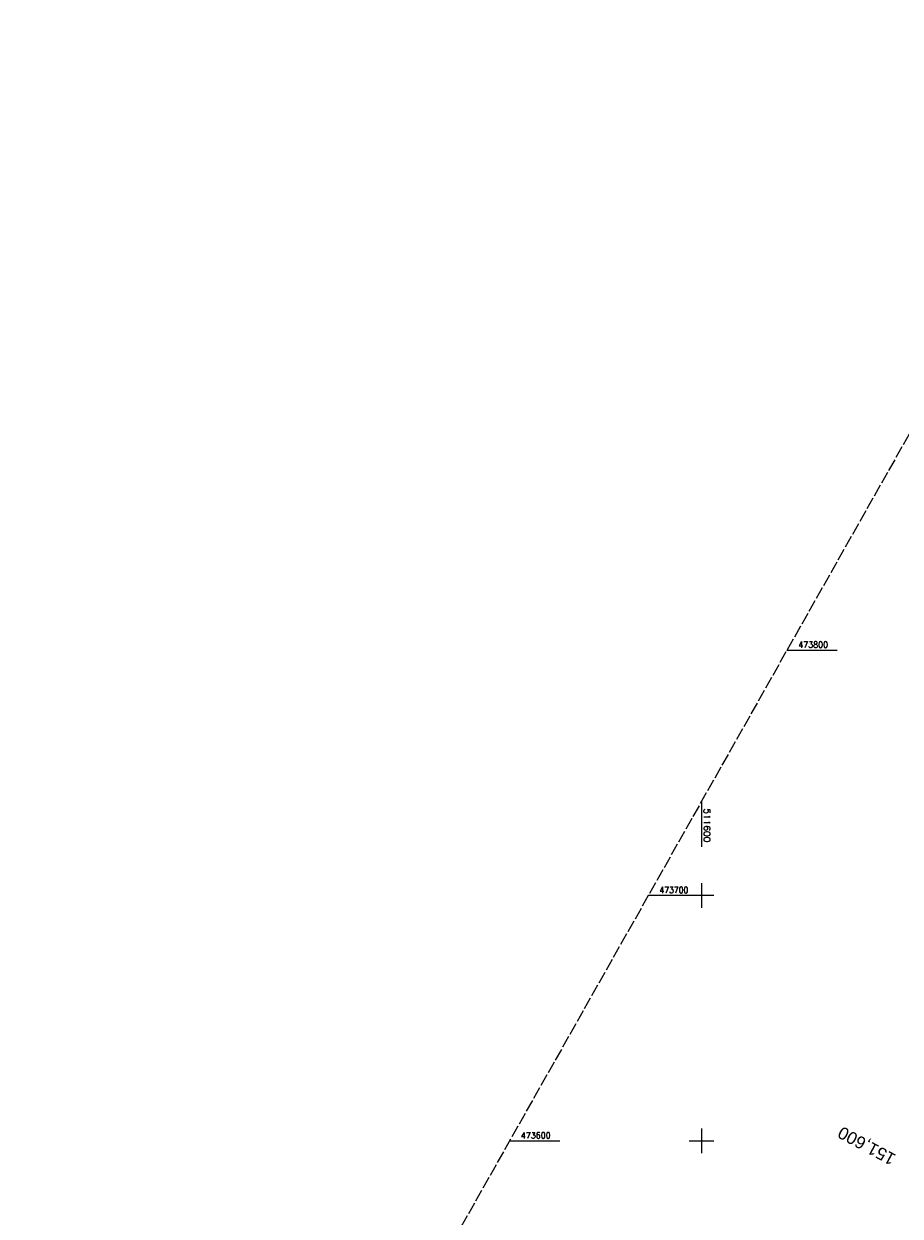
# Model space of a CAD drawing. Extents: x 511324 to 512029, y 473109 to 474055.
# Tile 4 of 6: x 511324 to 511681, y 473569 to 474055. Entities that reach past the tile are written whole.
import ezdxf
from ezdxf.enums import TextEntityAlignment as Align

# ---------------------------------------------------------------- set-up
doc = ezdxf.new("R2010")
doc.units = 0
doc.header["$LTSCALE"] = 10
doc.header["$MEASUREMENT"] = 0
for name, pattern in [('LT00', [0]), ('LT14', [0.6, 0.5, -0.1]), ('LT17', [0.15, 0.1, -0.05])]:
    doc.linetypes.add(name, pattern=pattern)
doc.layers.add('-BLATT_92-RAND', color=7, linetype='LT14', plot=False)
doc.layers.add('-ST-20', color=30, linetype='LT17')
doc.layers.add('V92_RASTER', color=250, linetype='LT00')
doc.styles.add('Beschrift', font='ARIAL.TTF')
doc.styles.get("Standard").update_dxf_attribs({"font": 'romans.shx'})

msp = doc.modelspace()

# ---------------------------------------------------------------- linework, layer by layer
at = {"layer": '-BLATT_92-RAND'}
msp.add_lwpolyline([(511779.03, 474055.25), (511324.06, 473249.87), (511573.95, 473108.71), (512028.91, 473914.09), (511779.03, 474055.25)], dxfattribs=at)
at = {"layer": 'V92_RASTER'}
for p, q in [((511634.83, 473800), (511655.31, 473800)), ((511600, 473738.34), (511600, 473719.84)), ((511600, 473705), (511600, 473695)), ((511605, 473700), (511578.34, 473700)), ((511600, 473605), (511600, 473595)), ((511521.85, 473600), (511542.33, 473600)), ((511595, 473600), (511605, 473600))]:
    msp.add_line(p, q, dxfattribs=at)

# ---------------------------------------------------------------- texts
at = {"layer": '-ST-20', "style": 'Beschrift'}
msp.add_text('151,600', height=5, rotation=151.7966, dxfattribs=at).set_placement((511678.39, 473592), align=Align.MIDDLE_LEFT)
at = {"layer": 'V92_RASTER'}
for s, rotation, width, p in [(' 473800', 0.0018, 0.944, (511637.81, 473801)), (' 511600', 270.0018, 1.076, (511601, 473737.34)), (' 473700', 0.0018, 0.915, (511581.32, 473701)), (' 473600', 0.0018, 0.944, (511524.83, 473601))]:
    msp.add_text(s, height=2.5, rotation=rotation, dxfattribs=dict(at, width=width)).set_placement(p)

doc.saveas('drawing.dxf')
